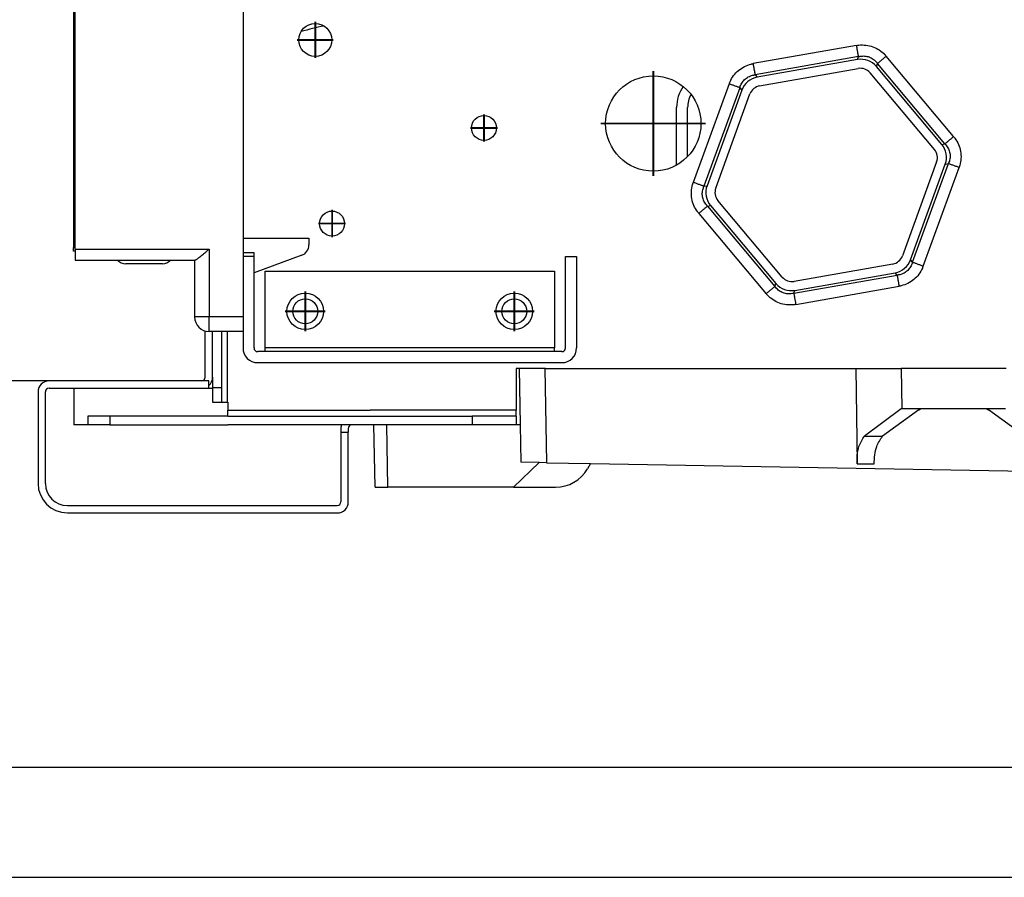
# Model space of a CAD drawing. Header units: inches. Extents: x -7205 to -1528, y -2875 to 5222.
# Tile 4 of 104: x -6410 to -6276, y -2578 to -2462. Entities that reach past the tile are written whole.
import ezdxf

# ---------------------------------------------------------------- set-up
doc = ezdxf.new("R2010")
doc.units = ezdxf.units.IN
doc.linetypes.add('DOT_CENTER', pattern=[14, 12, -1, 0, -1])
doc.layers.add('1', color=7, linetype='Continuous')

msp = doc.modelspace()

# ---------------------------------------------------------------- linework, layer by layer
at = {"color": 7, "linetype": 'Continuous'}
for p, q in [((-6379.454994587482, -2414.427884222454), (-6379.454994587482, -2491.294661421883)), ((-6402.554994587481, -2422.975430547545), (-6402.554994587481, -2492.594661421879)), ((-6402.354994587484, -2492.794661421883), (-6402.354994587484, -2422.775430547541)), ((-6295.677773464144, -2466.956924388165), (-6309.335261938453, -2469.3651080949)), ((-6309.016913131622, -2470.546284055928), (-6295.572937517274, -2468.175748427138)), ((-6284.180574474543, -2478.520665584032), (-6293.09486697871, -2467.897025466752)), ((-6285.183689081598, -2479.220868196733), (-6293.958620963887, -2468.763311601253)), ((-6311.440866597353, -2471.13192018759), (-6316.184062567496, -2484.163744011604)), ((-6315.001959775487, -2484.478633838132), (-6310.33291604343, -2471.650541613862)), ((-6320.337421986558, -2481.285045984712), (-6320.337421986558, -2473.478732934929)), ((-6320.337421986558, -2481.285045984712), (-6320.337421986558, -2473.478732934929)), ((-6318.837421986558, -2480.191639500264), (-6318.837421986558, -2473.478732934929)), ((-6320.337421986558, -2481.285045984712), (-6320.222981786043, -2481.285045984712)), ((-6284.885375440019, -2480.912688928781), (-6289.554419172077, -2493.740781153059)), ((-6288.446468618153, -2494.259402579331), (-6283.70327264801, -2481.227578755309)), ((-6315.70676074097, -2486.870657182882), (-6306.792468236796, -2497.494297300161)), ((-6305.928714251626, -2496.628011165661), (-6314.703646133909, -2486.170454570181)), ((-6379.454994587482, -2491.294661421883), (-6379.454994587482, -2493.294661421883)), ((-6379.454994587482, -2491.294661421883), (-6370.463564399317, -2491.294661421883)), ((-6370.463564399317, -2491.294661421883), (-6370.463564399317, -2492.244350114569)), ((-6402.554994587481, -2493.094661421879), (-6402.554994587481, -2492.594661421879)), ((-6402.354994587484, -2492.794661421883), (-6402.354994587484, -2494.294661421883)), ((-6402.354994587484, -2493.094661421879), (-6402.554994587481, -2493.094661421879)), ((-6379.454994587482, -2493.294661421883), (-6379.454994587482, -2493.794661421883)), ((-6377.954994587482, -2493.294661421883), (-6379.454994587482, -2493.294661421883)), ((-6379.454994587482, -2493.794661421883), (-6379.454994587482, -2494.421956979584)), ((-6379.454994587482, -2493.794661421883), (-6379.454994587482, -2494.421956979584)), ((-6377.954994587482, -2493.794661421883), (-6379.454994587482, -2493.794661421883)), ((-6377.954994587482, -2493.794661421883), (-6377.954994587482, -2493.294661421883)), ((-6371.450534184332, -2493.653889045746), (-6377.954994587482, -2496.021319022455)), ((-6377.954994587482, -2496.021319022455), (-6377.954994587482, -2493.794661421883)), ((-6377.954994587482, -2496.021319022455), (-6377.954994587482, -2493.794661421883)), ((-6335.474899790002, -2506.294661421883), (-6335.474899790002, -2493.794661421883)), ((-6335.474899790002, -2493.794661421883), (-6333.974899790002, -2493.794661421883)), ((-6333.974899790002, -2493.794661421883), (-6333.974899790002, -2506.294661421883)), ((-6402.354994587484, -2494.294661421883), (-6386.054994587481, -2494.294661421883)), ((-6390.446424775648, -2494.794661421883), (-6395.446424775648, -2494.794661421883)), ((-6386.054994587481, -2494.294661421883), (-6386.054994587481, -2502.049252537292)), ((-6386.054994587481, -2494.294661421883), (-6385.991486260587, -2494.294661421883)), ((-6379.454994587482, -2494.421956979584), (-6379.454994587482, -2494.794661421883)), ((-6379.454994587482, -2494.421956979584), (-6379.454994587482, -2494.794661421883)), ((-6379.454994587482, -2494.794661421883), (-6379.454994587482, -2497.528816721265)), ((-6379.454994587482, -2494.794661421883), (-6379.454994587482, -2497.528816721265)), ((-6290.870422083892, -2494.845038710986), (-6304.314397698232, -2497.215574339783)), ((-6377.954994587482, -2506.294661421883), (-6377.954994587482, -2496.021319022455)), ((-6376.454994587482, -2506.294661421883), (-6376.454994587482, -2495.794661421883)), ((-6376.454994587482, -2495.794661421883), (-6336.974899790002, -2495.794661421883)), ((-6336.974899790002, -2495.794661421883), (-6336.974899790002, -2506.294661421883)), ((-6304.20956175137, -2498.434398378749), (-6290.552073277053, -2496.026214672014)), ((-6379.454994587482, -2497.528816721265), (-6379.454994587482, -2500.294661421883)), ((-6379.454994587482, -2497.528816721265), (-6379.454994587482, -2500.294661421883)), ((-6379.454994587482, -2500.294661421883), (-6379.454994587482, -2501.02815808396)), ((-6379.454994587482, -2500.294661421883), (-6379.454994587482, -2501.02815808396)), ((-6379.454994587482, -2501.02815808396), (-6379.454994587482, -2501.549252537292)), ((-6379.454994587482, -2501.02815808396), (-6379.454994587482, -2501.549252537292)), ((-6379.454994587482, -2501.549252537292), (-6379.454994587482, -2501.921956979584)), ((-6379.454994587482, -2501.549252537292), (-6379.454994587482, -2501.921956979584)), ((-6379.454994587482, -2501.921956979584), (-6379.454994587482, -2502.049252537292)), ((-6379.454994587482, -2501.921956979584), (-6379.454994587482, -2502.049252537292)), ((-6379.454994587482, -2502.049252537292), (-6379.454994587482, -2504.049252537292)), ((-6379.454994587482, -2502.049252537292), (-6379.454994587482, -2504.049252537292)), ((-6384.600806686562, -2510.285045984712), (-6384.600806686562, -2503.973333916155)), ((-6379.454994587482, -2504.049252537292), (-6384.054994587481, -2504.049252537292)), ((-6383.600806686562, -2509.085045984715), (-6383.600806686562, -2504.049252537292)), ((-6383.600806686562, -2509.085045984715), (-6383.600806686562, -2504.049252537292)), ((-6383.600806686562, -2509.085045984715), (-6383.600806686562, -2504.049252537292)), ((-6383.600806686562, -2509.085045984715), (-6383.600806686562, -2504.049252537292)), ((-6383.600806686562, -2509.085045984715), (-6383.600806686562, -2504.049252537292)), ((-6382.400806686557, -2504.049252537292), (-6382.400806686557, -2511.685045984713)), ((-6379.454994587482, -2504.049252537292), (-6379.454994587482, -2506.294661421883)), ((-6376.454994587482, -2506.794661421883), (-6377.454994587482, -2506.794661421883)), ((-6376.454994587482, -2506.794661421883), (-6376.454994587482, -2506.294661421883)), ((-6336.974899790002, -2506.794661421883), (-6376.454994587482, -2506.794661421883)), ((-6336.974899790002, -2506.794661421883), (-6336.974899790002, -2506.294661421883)), ((-6335.974899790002, -2506.794661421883), (-6336.974899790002, -2506.794661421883)), ((-6377.454994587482, -2508.294661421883), (-6335.974899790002, -2508.294661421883)), ((-6383.600806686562, -2510.285045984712), (-6383.600806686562, -2509.085045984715)), ((-6383.600806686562, -2510.285045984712), (-6383.600806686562, -2509.085045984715)), ((-6383.600806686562, -2510.285045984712), (-6383.600806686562, -2509.085045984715)), ((-6383.600806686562, -2510.285045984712), (-6383.600806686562, -2509.085045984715)), ((-6383.600806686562, -2510.285045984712), (-6383.600806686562, -2509.085045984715)), ((-6383.600806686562, -2510.285045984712), (-6383.600806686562, -2510.785045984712)), ((-6383.600806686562, -2510.285045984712), (-6383.600806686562, -2510.785045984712)), ((-6383.600806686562, -2510.285045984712), (-6383.600806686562, -2510.785045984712)), ((-6383.600806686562, -2510.285045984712), (-6383.600806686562, -2510.785045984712)), ((-6341.79804749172, -2509.085045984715), (-6342.216008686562, -2509.085045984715)), ((-6342.216008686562, -2509.085045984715), (-6342.216008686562, -2511.785045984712)), ((-6341.79804749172, -2509.085045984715), (-6342.216008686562, -2509.085045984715)), ((-6342.216008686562, -2509.085045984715), (-6342.216008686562, -2511.785045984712)), ((-6338.298580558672, -2509.085045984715), (-6341.79804749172, -2509.085045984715)), ((-6341.79804749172, -2509.085045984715), (-6341.663643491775, -2516.785045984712)), ((-6338.298580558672, -2509.085045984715), (-6341.79804749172, -2509.085045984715)), ((-6338.298580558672, -2509.085045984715), (-6341.79804749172, -2509.085045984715)), ((-6338.216008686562, -2509.085045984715), (-6338.298580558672, -2509.085045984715)), ((-6338.216008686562, -2509.085045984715), (-6338.298580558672, -2509.085045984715)), ((-6338.216008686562, -2509.085045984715), (-6338.298580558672, -2509.085045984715)), ((-6338.216008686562, -2509.085045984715), (-6295.897112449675, -2509.085045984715)), ((-6295.897112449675, -2509.085045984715), (-6295.737912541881, -2522.110550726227)), ((-6295.897112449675, -2509.085045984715), (-6289.703814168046, -2509.085045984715)), ((-6275.427998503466, -2509.085045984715), (-6289.703814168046, -2509.085045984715)), ((-6405.900806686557, -2510.785045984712), (-6412.400806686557, -2510.785045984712)), ((-6405.900806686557, -2510.785045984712), (-6412.400806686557, -2510.785045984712)), ((-6405.900806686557, -2510.785045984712), (-6412.400806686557, -2510.785045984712)), ((-6388.100806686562, -2510.785045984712), (-6405.900806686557, -2510.785045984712)), ((-6388.100806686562, -2510.785045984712), (-6405.900806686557, -2510.785045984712)), ((-6388.100806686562, -2510.785045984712), (-6405.900806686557, -2510.785045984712)), ((-6388.100806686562, -2510.785045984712), (-6405.900806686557, -2510.785045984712)), ((-6385.600806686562, -2510.785045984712), (-6388.100806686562, -2510.785045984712)), ((-6385.600806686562, -2510.785045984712), (-6388.100806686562, -2510.785045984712)), ((-6385.600806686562, -2510.785045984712), (-6388.100806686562, -2510.785045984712)), ((-6385.600806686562, -2510.785045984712), (-6388.100806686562, -2510.785045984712)), ((-6385.100806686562, -2510.785045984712), (-6385.600806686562, -2510.785045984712)), ((-6385.100806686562, -2510.785045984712), (-6385.600806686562, -2510.785045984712)), ((-6385.100806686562, -2510.785045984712), (-6385.600806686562, -2510.785045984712)), ((-6385.100806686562, -2510.785045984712), (-6385.600806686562, -2510.785045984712)), ((-6384.100806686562, -2510.785045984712), (-6385.100806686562, -2510.785045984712)), ((-6384.100806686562, -2510.785045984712), (-6385.100806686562, -2510.785045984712)), ((-6384.100806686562, -2510.785045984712), (-6385.100806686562, -2510.785045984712)), ((-6384.100806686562, -2510.785045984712), (-6385.100806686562, -2510.785045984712)), ((-6384.100806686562, -2511.785045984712), (-6384.100806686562, -2510.785045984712)), ((-6383.600806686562, -2510.785045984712), (-6383.686593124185, -2510.785045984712)), ((-6383.600806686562, -2510.785045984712), (-6383.686593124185, -2510.785045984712)), ((-6383.600806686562, -2510.785045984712), (-6383.686593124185, -2510.785045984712)), ((-6383.600806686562, -2510.785045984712), (-6383.686593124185, -2510.785045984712)), ((-6383.600806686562, -2510.785045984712), (-6383.600806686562, -2511.685045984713)), ((-6383.600806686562, -2510.785045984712), (-6383.600806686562, -2511.685045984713)), ((-6407.400806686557, -2512.285045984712), (-6407.400806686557, -2524.785045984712)), ((-6406.400806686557, -2524.785045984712), (-6406.400806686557, -2512.285045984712)), ((-6405.900806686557, -2511.785045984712), (-6402.510806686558, -2511.785045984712)), ((-6402.510806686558, -2511.785045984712), (-6388.100806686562, -2511.785045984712)), ((-6402.510806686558, -2511.785045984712), (-6402.510806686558, -2516.785045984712)), ((-6402.510806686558, -2511.785045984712), (-6388.100806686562, -2511.785045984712)), ((-6388.100806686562, -2511.785045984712), (-6385.600806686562, -2511.785045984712)), ((-6388.100806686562, -2511.785045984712), (-6385.600806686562, -2511.785045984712)), ((-6385.600806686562, -2511.785045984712), (-6385.100806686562, -2511.785045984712)), ((-6385.600806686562, -2511.785045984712), (-6385.100806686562, -2511.785045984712)), ((-6385.100806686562, -2511.785045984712), (-6384.100806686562, -2511.785045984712)), ((-6385.100806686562, -2511.785045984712), (-6384.100806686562, -2511.785045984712)), ((-6384.100806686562, -2511.785045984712), (-6383.600806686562, -2511.785045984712)), ((-6384.100806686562, -2511.785045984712), (-6383.600806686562, -2511.785045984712)), ((-6383.600806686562, -2511.685045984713), (-6383.600806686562, -2511.785045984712)), ((-6383.600806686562, -2511.685045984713), (-6383.600806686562, -2511.785045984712)), ((-6383.600806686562, -2511.785045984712), (-6383.600806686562, -2513.685045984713)), ((-6382.400806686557, -2511.685045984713), (-6382.400806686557, -2513.685045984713)), ((-6342.216008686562, -2511.785045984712), (-6342.216008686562, -2514.785045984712)), ((-6383.600806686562, -2513.685045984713), (-6382.400806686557, -2513.685045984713)), ((-6382.400806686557, -2513.685045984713), (-6381.600806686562, -2513.685045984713)), ((-6381.500806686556, -2513.685045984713), (-6381.600806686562, -2513.685045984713)), ((-6381.500806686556, -2513.685045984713), (-6381.600806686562, -2513.685045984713)), ((-6381.500806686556, -2513.685045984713), (-6381.500806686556, -2514.785045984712)), ((-6381.500806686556, -2513.685045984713), (-6381.500806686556, -2514.785045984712)), ((-6397.600806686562, -2515.585045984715), (-6400.600806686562, -2515.585045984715)), ((-6400.600806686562, -2515.585045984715), (-6400.600806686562, -2516.785045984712)), ((-6397.600806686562, -2515.585045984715), (-6400.600806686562, -2515.585045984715)), ((-6400.600806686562, -2515.585045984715), (-6400.600806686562, -2516.785045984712)), ((-6381.500806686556, -2515.585045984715), (-6397.600806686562, -2515.585045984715)), ((-6381.500806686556, -2515.585045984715), (-6397.600806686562, -2515.585045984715)), ((-6381.500806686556, -2515.585045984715), (-6381.500806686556, -2514.785045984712)), ((-6381.500806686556, -2515.585045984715), (-6381.500806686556, -2514.785045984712)), ((-6381.500806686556, -2515.585045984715), (-6348.216008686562, -2515.585045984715)), ((-6342.216008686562, -2515.585045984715), (-6348.216008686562, -2515.585045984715)), ((-6342.216008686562, -2515.585045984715), (-6342.216008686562, -2514.785045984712)), ((-6342.216008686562, -2515.585045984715), (-6342.216008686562, -2516.785045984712)), ((-6289.729997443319, -2514.585045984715), (-6294.729535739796, -2518.316657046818)), ((-6287.307658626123, -2514.724244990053), (-6292.254161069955, -2518.316657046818)), ((-6289.613600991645, -2514.585045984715), (-6289.729997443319, -2514.585045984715)), ((-6287.082172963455, -2514.585045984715), (-6289.613600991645, -2514.585045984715)), ((-6287.307658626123, -2514.724244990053), (-6287.082172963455, -2514.585045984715)), ((-6278.04963970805, -2514.585045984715), (-6287.082172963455, -2514.585045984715)), ((-6275.518211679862, -2514.585045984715), (-6278.04963970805, -2514.585045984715)), ((-6278.04963970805, -2514.585045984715), (-6277.824154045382, -2514.724244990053)), ((-6272.87765160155, -2518.316657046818), (-6277.824154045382, -2514.724244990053)), ((-6400.600806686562, -2516.785045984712), (-6402.510806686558, -2516.785045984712)), ((-6397.600806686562, -2516.785045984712), (-6400.600806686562, -2516.785045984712)), ((-6397.600806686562, -2516.785045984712), (-6400.600806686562, -2516.785045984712)), ((-6397.600806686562, -2516.785045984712), (-6400.600806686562, -2516.785045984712)), ((-6397.600806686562, -2516.785045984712), (-6381.500806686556, -2516.785045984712)), ((-6397.600806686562, -2516.785045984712), (-6381.500806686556, -2516.785045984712)), ((-6397.600806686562, -2516.785045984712), (-6381.500806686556, -2516.785045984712)), ((-6366.021751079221, -2516.785045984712), (-6381.500806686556, -2516.785045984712)), ((-6366.021751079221, -2516.785045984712), (-6381.500806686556, -2516.785045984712)), ((-6366.021751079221, -2516.785045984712), (-6381.500806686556, -2516.785045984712)), ((-6364.738947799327, -2516.785045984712), (-6366.021751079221, -2516.785045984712)), ((-6364.738947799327, -2516.785045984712), (-6366.021751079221, -2516.785045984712)), ((-6362.100806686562, -2516.785045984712), (-6364.738947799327, -2516.785045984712)), ((-6362.100806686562, -2516.785045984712), (-6364.738947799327, -2516.785045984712)), ((-6362.100806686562, -2516.785045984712), (-6364.738947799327, -2516.785045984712)), ((-6361.600806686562, -2516.785045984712), (-6362.100806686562, -2516.785045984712)), ((-6361.600806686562, -2516.785045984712), (-6362.100806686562, -2516.785045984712)), ((-6361.600806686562, -2516.785045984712), (-6362.100806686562, -2516.785045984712)), ((-6361.600806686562, -2516.785045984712), (-6362.100806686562, -2516.785045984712)), ((-6361.600806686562, -2516.785045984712), (-6362.100806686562, -2516.785045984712)), ((-6359.851073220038, -2516.785045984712), (-6361.600806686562, -2516.785045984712)), ((-6359.851073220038, -2516.785045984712), (-6361.600806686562, -2516.785045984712)), ((-6359.851073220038, -2516.785045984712), (-6361.600806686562, -2516.785045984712)), ((-6359.851073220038, -2516.785045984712), (-6361.600806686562, -2516.785045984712)), ((-6361.452438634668, -2525.285045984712), (-6361.600806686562, -2516.785045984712)), ((-6359.851073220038, -2516.785045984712), (-6361.600806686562, -2516.785045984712)), ((-6359.851073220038, -2516.785045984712), (-6361.600806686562, -2516.785045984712)), ((-6358.101339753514, -2516.785045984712), (-6359.851073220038, -2516.785045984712)), ((-6358.101339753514, -2516.785045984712), (-6359.851073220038, -2516.785045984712)), ((-6358.101339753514, -2516.785045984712), (-6359.851073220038, -2516.785045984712)), ((-6358.101339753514, -2516.785045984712), (-6359.851073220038, -2516.785045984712)), ((-6358.101339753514, -2516.785045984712), (-6359.851073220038, -2516.785045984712)), ((-6358.101339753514, -2516.785045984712), (-6359.851073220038, -2516.785045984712)), ((-6348.216008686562, -2516.785045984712), (-6358.101339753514, -2516.785045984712)), ((-6348.216008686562, -2516.785045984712), (-6358.101339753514, -2516.785045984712)), ((-6348.216008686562, -2516.785045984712), (-6358.101339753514, -2516.785045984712)), ((-6348.216008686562, -2516.785045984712), (-6358.101339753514, -2516.785045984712)), ((-6348.216008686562, -2516.785045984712), (-6358.101339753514, -2516.785045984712)), ((-6348.216008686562, -2516.785045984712), (-6358.101339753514, -2516.785045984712)), ((-6347.04766612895, -2516.785045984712), (-6348.216008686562, -2516.785045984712)), ((-6347.04766612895, -2516.785045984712), (-6348.216008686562, -2516.785045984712)), ((-6347.04766612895, -2516.785045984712), (-6348.216008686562, -2516.785045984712)), ((-6347.04766612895, -2516.785045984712), (-6348.216008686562, -2516.785045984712)), ((-6347.04766612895, -2516.785045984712), (-6348.216008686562, -2516.785045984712)), ((-6347.04766612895, -2516.785045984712), (-6348.216008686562, -2516.785045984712)), ((-6346.300806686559, -2516.785045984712), (-6347.04766612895, -2516.785045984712)), ((-6346.300806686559, -2516.785045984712), (-6347.04766612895, -2516.785045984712)), ((-6346.300806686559, -2516.785045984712), (-6347.04766612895, -2516.785045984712)), ((-6346.300806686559, -2516.785045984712), (-6347.04766612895, -2516.785045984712)), ((-6346.300806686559, -2516.785045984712), (-6347.04766612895, -2516.785045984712)), ((-6346.300806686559, -2516.785045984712), (-6347.04766612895, -2516.785045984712)), ((-6342.216008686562, -2516.785045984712), (-6346.300806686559, -2516.785045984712)), ((-6342.216008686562, -2516.785045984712), (-6346.300806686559, -2516.785045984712)), ((-6342.216008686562, -2516.785045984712), (-6346.300806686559, -2516.785045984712)), ((-6342.216008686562, -2516.785045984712), (-6346.300806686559, -2516.785045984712)), ((-6341.663643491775, -2516.785045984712), (-6342.216008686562, -2516.785045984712)), ((-6341.663643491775, -2516.785045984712), (-6342.216008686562, -2516.785045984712)), ((-6341.663643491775, -2516.785045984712), (-6341.57461589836, -2521.885433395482)), ((-6366.100806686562, -2517.265584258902), (-6366.100806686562, -2517.765584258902)), ((-6366.100806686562, -2517.765584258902), (-6366.100806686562, -2527.285045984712)), ((-6366.100806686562, -2517.765584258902), (-6365.100806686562, -2517.765584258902)), ((-6365.100806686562, -2517.265584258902), (-6365.100806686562, -2517.765584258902)), ((-6365.100806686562, -2527.285045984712), (-6365.100806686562, -2517.765584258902)), ((-6339.087605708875, -2521.928844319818), (-6342.563054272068, -2525.285045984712)), ((-6339.087605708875, -2521.928844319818), (-6341.57461589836, -2521.885433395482)), ((-6338.074082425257, -2521.946535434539), (-6339.087605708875, -2521.928844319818)), ((-6338.074082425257, -2521.946535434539), (-6332.075192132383, -2522.051246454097)), ((-6332.075192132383, -2522.051246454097), (-6332.498851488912, -2522.785045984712)), ((-6332.075192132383, -2522.051246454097), (-6032.231017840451, -2527.285045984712)), ((-6361.452438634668, -2525.285045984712), (-6359.702705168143, -2525.285045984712)), ((-6342.563054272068, -2525.285045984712), (-6359.702705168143, -2525.285045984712)), ((-6342.563054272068, -2525.285045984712), (-6336.828978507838, -2525.285045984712)), ((-6403.400806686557, -2527.785045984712), (-6366.600806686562, -2527.785045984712)), ((-6403.400806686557, -2528.785045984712), (-6366.600806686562, -2528.785045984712)), ((-6420.899200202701, -2578.485045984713), (-5998.200003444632, -2578.485045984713))]:
    msp.add_line(p, q, dxfattribs=at)
at = {"color": 126, "linetype": 'Continuous', "true_color": 0x008060}
for p, q in [((-6295.799280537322, -2465.032032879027), (-6309.879419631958, -2467.514740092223)), ((-6295.531412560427, -2466.554801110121), (-6309.610330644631, -2469.037293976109)), ((-6295.677773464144, -2466.956924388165), (-6295.531412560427, -2466.554801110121)), ((-6282.574323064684, -2477.45299161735), (-6291.764467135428, -2466.500602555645)), ((-6293.09486697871, -2467.897025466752), (-6292.948505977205, -2467.494901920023)), ((-6283.759145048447, -2478.446356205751), (-6292.948505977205, -2467.494901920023)), ((-6309.610330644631, -2469.037293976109), (-6309.335261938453, -2469.3651080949)), ((-6313.168625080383, -2470.274702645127), (-6318.058607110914, -2483.709814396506)), ((-6311.715935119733, -2470.804106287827), (-6316.605492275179, -2484.238053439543)), ((-6311.715935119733, -2470.804106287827), (-6311.440866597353, -2471.13192018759)), ((-6284.180574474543, -2478.520665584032), (-6283.759145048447, -2478.446356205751)), ((-6288.171400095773, -2494.587216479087), (-6283.281842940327, -2481.153269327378)), ((-6286.718710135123, -2495.116620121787), (-6281.828728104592, -2481.681508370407)), ((-6283.70327264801, -2481.227578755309), (-6283.281842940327, -2481.153269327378)), ((-6316.605492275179, -2484.238053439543), (-6316.184062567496, -2484.163744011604)), ((-6316.128190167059, -2486.94496656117), (-6315.70676074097, -2486.870657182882)), ((-6316.128190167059, -2486.94496656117), (-6306.938829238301, -2497.896420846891)), ((-6317.312998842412, -2487.938347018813), (-6308.122855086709, -2498.89073568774)), ((-6402.354994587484, -2492.594661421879), (-6402.554994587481, -2492.594661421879)), ((-6402.354994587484, -2492.794661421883), (-6384.054994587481, -2492.794661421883)), ((-6384.054994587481, -2492.794661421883), (-6384.054994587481, -2502.049252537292)), ((-6288.171400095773, -2494.587216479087), (-6288.446468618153, -2494.259402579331)), ((-6304.355922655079, -2498.836521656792), (-6290.277004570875, -2496.354028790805)), ((-6290.277004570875, -2496.354028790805), (-6290.552073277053, -2496.026214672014)), ((-6306.938829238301, -2497.896420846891), (-6306.792468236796, -2497.494297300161)), ((-6304.088054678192, -2500.359289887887), (-6290.007935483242, -2497.876586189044)), ((-6304.355922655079, -2498.836521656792), (-6304.20956175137, -2498.434398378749)), ((-6384.054994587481, -2502.049252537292), (-6386.054994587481, -2502.049252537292)), ((-6384.054994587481, -2504.049252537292), (-6384.054994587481, -2502.049252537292)), ((-6379.454994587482, -2502.049252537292), (-6384.054994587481, -2502.049252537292)), ((-6381.600806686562, -2504.049252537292), (-6381.600806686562, -2513.685045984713)), ((-6340.300806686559, -2506.285045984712), (-6376.454994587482, -2506.294661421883)), ((-6336.974899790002, -2506.294661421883), (-6340.300806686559, -2506.285045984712)), ((-6336.974899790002, -2506.294661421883), (-6340.300806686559, -2506.285045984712)), ((-6336.974899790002, -2506.294661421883), (-6340.300806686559, -2506.285045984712)), ((-6338.298580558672, -2509.085045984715), (-6338.074082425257, -2521.946535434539)), ((-6289.703814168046, -2509.085045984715), (-6289.613600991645, -2514.585045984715)), ((-6383.600806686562, -2511.685045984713), (-6382.400806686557, -2511.685045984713)), ((-6397.600806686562, -2515.585045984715), (-6397.600806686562, -2516.785045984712)), ((-6397.600806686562, -2515.585045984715), (-6397.600806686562, -2516.785045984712)), ((-6381.500806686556, -2514.785045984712), (-6362.100806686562, -2514.785045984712)), ((-6381.500806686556, -2514.785045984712), (-6362.100806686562, -2514.785045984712)), ((-6342.216008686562, -2514.785045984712), (-6362.100806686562, -2514.785045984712)), ((-6348.216008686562, -2515.585045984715), (-6348.216008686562, -2516.785045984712)), ((-6359.702705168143, -2525.285045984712), (-6359.851073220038, -2516.785045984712)), ((-6294.729535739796, -2518.316657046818), (-6292.254161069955, -2518.316657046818)), ((-6295.737912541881, -2522.110550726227), (-6293.403483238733, -2522.110550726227))]:
    msp.add_line(p, q, dxfattribs=at)
at = {"color": 7, "linetype": 'Continuous'}
for centre, radius in [((-6369.600806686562, -2464.285045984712), 2.25), ((-6369.600806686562, -2464.285045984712), 2.25), ((-6323.519568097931, -2475.68303574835), 6.5), ((-6346.600806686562, -2476.285045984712), 1.69999999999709), ((-6346.600806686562, -2476.285045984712), 1.69999999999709), ((-6367.307963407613, -2489.320214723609), 1.69999999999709), ((-6367.307963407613, -2489.320214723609), 1.69999999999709), ((-6370.964947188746, -2501.294661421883), 2.5), ((-6342.464947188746, -2501.294661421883), 2.5), ((-6370.964947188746, -2501.294661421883), 1.700000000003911), ((-6342.464947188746, -2501.294661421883), 1.700000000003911)]:
    msp.add_circle(centre, radius, dxfattribs=at)
for centre, radius, start, end in [((-6357.862779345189, -2512.997244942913), 51.69905010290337, 101.7587819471, 105.3374252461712), ((-6295.200471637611, -2469.663837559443), 2.748671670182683, 40.00000000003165, 100.0000000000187), ((-6295.274623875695, -2469.867569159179), 1.717919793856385, 39.99999999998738, 99.99999999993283), ((-6308.857960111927, -2472.072021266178), 2.748671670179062, 99.9999999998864, 160.0000000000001), ((-6315.337421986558, -2473.478732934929), 5.000000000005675, 145.1550013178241, 180), ((-6315.337421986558, -2473.478732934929), 5.000000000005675, 145.1550013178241, 180), ((-6308.718599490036, -2472.238104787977), 1.717919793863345, 100.0000000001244, 160.0000000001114), ((-6315.337421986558, -2473.478732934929), 3.500000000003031, 149.8908347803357, 180), ((-6286.499691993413, -2480.325125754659), 1.717919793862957, 339.9999999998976, 39.9999999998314), ((-6286.286179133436, -2480.287477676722), 2.748671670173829, 340.0000000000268, 40.0000000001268), ((-6313.60115608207, -2485.103845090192), 2.74867167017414, 160.000000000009, 220.0000000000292), ((-6313.387643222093, -2485.066197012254), 1.717919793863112, 159.9999999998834, 219.9999999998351), ((-6371.963564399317, -2492.244350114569), 1.499999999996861, 289.9999999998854, 0), ((-6291.168735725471, -2493.153217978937), 1.71791979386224, 279.9999999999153, 339.9999999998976), ((-6395.446424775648, -2493.294661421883), 1.500000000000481, 221.8103148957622, 270), ((-6390.446424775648, -2493.294661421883), 1.5, 270, 318.1896851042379), ((-6291.029375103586, -2493.319301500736), 2.748671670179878, 280.0000000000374, 339.9999999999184), ((-6304.612711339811, -2495.523753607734), 1.717919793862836, 219.9999999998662, 279.9999999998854), ((-6304.686863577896, -2495.727485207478), 2.748671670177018, 219.9999999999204, 279.9999999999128), ((-6384.054994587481, -2502.049252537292), 2, 180, 270), ((-6377.454994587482, -2506.294661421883), 2, 180, 270), ((-6377.454994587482, -2506.294661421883), 0.5, 180, 270), ((-6335.974899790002, -2506.294661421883), 0.5, 270, 0), ((-6335.974899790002, -2506.294661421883), 2, 270, 0), ((-6385.100806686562, -2510.285045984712), 0.5, 270, 0), ((-6385.100806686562, -2510.285045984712), 1.500000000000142, 311.8103148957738, 0), ((-6405.900806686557, -2512.285045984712), 1.5, 90, 180), ((-6405.900806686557, -2512.285045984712), 0.5, 90, 180), ((-6364.600806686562, -2517.265584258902), 1.499999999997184, 161.3153720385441, 180), ((-6364.600806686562, -2517.265584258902), 0.4999999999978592, 106.03844100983, 180), ((-6336.828978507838, -2520.285045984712), 5, 270, 330.000000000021), ((-6403.400806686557, -2524.785045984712), 4, 180, 270), ((-6403.400806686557, -2524.785045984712), 3, 180, 270), ((-6366.600806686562, -2527.285045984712), 0.5, 270, 0), ((-6366.600806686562, -2527.285045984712), 1.5, 270, 0)]:
    msp.add_arc(centre, radius, start, end, dxfattribs=at)
at = {"color": 126, "linetype": 'Continuous', "true_color": 0x008060}
for points in [[(-6295.799280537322, -2465.032032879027), (-6295.646304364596, -2465.007723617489), (-6295.492358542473, -2464.98859758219), (-6294.526747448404, -2464.992505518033), (-6293.579470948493, -2465.214249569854), (-6292.713530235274, -2465.652456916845), (-6291.971708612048, -2466.269969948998), (-6291.866062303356, -2466.383604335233), (-6291.764467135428, -2466.500602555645)], [(-6295.531412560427, -2466.554801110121), (-6295.554178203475, -2466.425189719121), (-6295.581044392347, -2466.27239096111), (-6295.607870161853, -2466.119872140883), (-6295.645197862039, -2465.907685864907), (-6295.681413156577, -2465.701858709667), (-6295.719595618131, -2465.484882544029), (-6295.763664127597, -2465.23447818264), (-6295.799280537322, -2465.032032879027)], [(-6295.531412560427, -2466.554801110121), (-6295.430290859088, -2466.530993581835), (-6295.328443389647, -2466.510917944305), (-6294.699912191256, -2466.476685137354), (-6294.087037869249, -2466.607360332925), (-6293.535006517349, -2466.900732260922), (-6293.075752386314, -2467.330856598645), (-6293.010648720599, -2467.411686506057), (-6292.948505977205, -2467.494901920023)], [(-6292.948505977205, -2467.494901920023), (-6292.835293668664, -2467.399784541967), (-6292.728953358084, -2467.310468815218), (-6292.577928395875, -2467.183637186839), (-6292.445378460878, -2467.072328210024), (-6292.266574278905, -2466.922185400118), (-6292.116611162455, -2466.796266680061), (-6291.942018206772, -2466.649673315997), (-6291.764467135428, -2466.500602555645)], [(-6313.168625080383, -2470.274702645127), (-6313.113189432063, -2470.130066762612), (-6313.052780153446, -2469.987182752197), (-6312.566590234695, -2469.152892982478), (-6311.900916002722, -2468.443399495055), (-6311.088446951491, -2467.912576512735), (-6310.182754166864, -2467.578896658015), (-6310.031523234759, -2467.544221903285), (-6309.879419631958, -2467.514740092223)], [(-6309.610330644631, -2469.037293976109), (-6309.633265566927, -2468.907712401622), (-6309.660278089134, -2468.75493927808), (-6309.694605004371, -2468.560732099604), (-6309.724726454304, -2468.390285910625), (-6309.761090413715, -2468.184484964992), (-6309.799419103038, -2467.967534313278), (-6309.834500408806, -2467.768955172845), (-6309.879419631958, -2467.514740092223)], [(-6311.715935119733, -2470.804106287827), (-6311.685992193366, -2470.70462856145), (-6311.652454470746, -2470.606388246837), (-6311.367835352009, -2470.044947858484), (-6310.948230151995, -2469.579520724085), (-6310.418146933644, -2469.248133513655), (-6309.816021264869, -2469.065469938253), (-6309.713468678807, -2469.049503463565), (-6309.610330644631, -2469.037293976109)], [(-6311.715935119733, -2470.804106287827), (-6311.824039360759, -2470.764675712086), (-6311.985325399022, -2470.705883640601), (-6312.130823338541, -2470.6528560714), (-6312.333246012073, -2470.579089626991), (-6312.552618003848, -2470.499154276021), (-6312.736603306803, -2470.432118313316), (-6312.926073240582, -2470.363085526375), (-6313.168625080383, -2470.274702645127)], [(-6283.759145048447, -2478.446356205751), (-6283.670945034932, -2478.37245046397), (-6283.539386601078, -2478.262168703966), (-6283.404410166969, -2478.149008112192), (-6283.255619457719, -2478.024257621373), (-6283.076707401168, -2477.874243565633), (-6282.926659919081, -2477.748425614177), (-6282.772140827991, -2477.618856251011), (-6282.574323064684, -2477.45299161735)], [(-6282.574323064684, -2477.45299161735), (-6282.476782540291, -2477.573318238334), (-6282.383245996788, -2477.69707621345), (-6281.90382482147, -2478.535273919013), (-6281.622222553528, -2479.46651145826), (-6281.568750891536, -2480.435541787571), (-6281.732622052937, -2481.386734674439), (-6281.778208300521, -2481.535041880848), (-6281.828728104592, -2481.681508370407)], [(-6283.759145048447, -2478.446356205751), (-6283.687966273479, -2478.522026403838), (-6283.61965652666, -2478.600191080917), (-6283.275744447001, -2479.127398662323), (-6283.082475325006, -2479.723500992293), (-6283.060527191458, -2480.348260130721), (-6283.203398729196, -2480.961048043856), (-6283.240847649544, -2481.057844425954), (-6283.281842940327, -2481.153269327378)], [(-6281.828728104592, -2481.681508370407), (-6282.046608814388, -2481.602296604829), (-6282.260859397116, -2481.524393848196), (-6282.444890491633, -2481.45748107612), (-6282.664319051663, -2481.377703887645), (-6282.866799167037, -2481.304095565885), (-6283.012344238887, -2481.251190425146), (-6283.158157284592, -2481.198196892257), (-6283.281842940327, -2481.153269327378)], [(-6317.312998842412, -2487.938347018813), (-6317.410551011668, -2487.818006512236), (-6317.504089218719, -2487.694246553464), (-6317.983510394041, -2486.856048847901), (-6318.265112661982, -2485.924811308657), (-6318.31858432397, -2484.955780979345), (-6318.154713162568, -2484.004588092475), (-6318.109126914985, -2483.856280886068), (-6318.058607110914, -2483.709814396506)], [(-6316.605492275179, -2484.238053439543), (-6316.729180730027, -2484.193124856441), (-6316.874992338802, -2484.140131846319), (-6317.040531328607, -2484.0799585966), (-6317.223015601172, -2484.013619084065), (-6317.442445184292, -2483.933841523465), (-6317.626475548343, -2483.866929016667), (-6317.840726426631, -2483.789026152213), (-6318.058607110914, -2483.709814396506)], [(-6316.128190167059, -2486.94496656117), (-6316.199368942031, -2486.869296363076), (-6316.267678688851, -2486.791131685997), (-6316.611590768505, -2486.263924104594), (-6316.8048598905, -2485.667821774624), (-6316.826808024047, -2485.043062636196), (-6316.683936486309, -2484.430274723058), (-6316.646487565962, -2484.33347834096), (-6316.605492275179, -2484.238053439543)], [(-6316.128190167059, -2486.94496656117), (-6316.216390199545, -2487.018872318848), (-6316.347948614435, -2487.129154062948), (-6316.482925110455, -2487.242314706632), (-6316.631715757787, -2487.367065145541), (-6316.810627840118, -2487.517079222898), (-6316.960675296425, -2487.642897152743), (-6317.135360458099, -2487.789380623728), (-6317.312998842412, -2487.938347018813)], [(-6288.171400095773, -2494.587216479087), (-6288.201343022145, -2494.686694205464), (-6288.234880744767, -2494.784934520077), (-6288.519499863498, -2495.346374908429), (-6288.939105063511, -2495.811802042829), (-6289.469188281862, -2496.143189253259), (-6290.071313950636, -2496.325852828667), (-6290.173866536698, -2496.341819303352), (-6290.277004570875, -2496.354028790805)], [(-6286.718710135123, -2495.116620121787), (-6286.774145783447, -2495.261256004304), (-6286.834555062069, -2495.404140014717), (-6287.320744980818, -2496.238429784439), (-6287.986419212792, -2496.947923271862), (-6288.798888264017, -2497.478746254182), (-6289.704581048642, -2497.812426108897), (-6289.85581446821, -2497.847101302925), (-6290.007935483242, -2497.876586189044)], [(-6288.171400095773, -2494.587216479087), (-6288.06329581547, -2494.626647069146), (-6287.902009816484, -2494.685439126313), (-6287.736521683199, -2494.745751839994), (-6287.554089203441, -2494.812233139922), (-6287.334717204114, -2494.892168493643), (-6287.15073190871, -2494.959204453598), (-6286.961262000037, -2495.028237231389), (-6286.718710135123, -2495.116620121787)], [(-6290.277004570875, -2496.354028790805), (-6290.254069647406, -2496.483610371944), (-6290.227057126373, -2496.636383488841), (-6290.196399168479, -2496.809831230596), (-6290.162608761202, -2497.001036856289), (-6290.121983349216, -2497.230957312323), (-6290.087916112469, -2497.423788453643), (-6290.043688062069, -2497.674164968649), (-6290.007935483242, -2497.876586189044)], [(-6306.938829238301, -2497.896420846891), (-6307.039582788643, -2497.981073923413), (-6307.158381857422, -2498.080853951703), (-6307.309406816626, -2498.207685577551), (-6307.441956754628, -2498.318994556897), (-6307.62076090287, -2498.469137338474), (-6307.770724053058, -2498.595056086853), (-6307.92515806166, -2498.724727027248), (-6308.122855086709, -2498.89073568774)], [(-6304.355922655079, -2498.836521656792), (-6304.457044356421, -2498.860329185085), (-6304.558891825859, -2498.880404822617), (-6305.18742302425, -2498.914637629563), (-6305.800297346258, -2498.783962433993), (-6306.352328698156, -2498.490590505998), (-6306.811582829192, -2498.060466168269), (-6306.876686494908, -2497.979636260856), (-6306.938829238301, -2497.896420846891)], [(-6304.088054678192, -2500.359289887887), (-6304.241030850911, -2500.383599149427), (-6304.394976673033, -2500.402725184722), (-6305.360587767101, -2500.39881724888), (-6306.307864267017, -2500.177073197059), (-6307.173804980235, -2499.738865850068), (-6307.915626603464, -2499.121352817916), (-6308.021271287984, -2499.00772036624), (-6308.122855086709, -2498.89073568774)], [(-6304.355922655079, -2498.836521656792), (-6304.336018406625, -2498.949858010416), (-6304.306290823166, -2499.118931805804), (-6304.275779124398, -2499.292404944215), (-6304.242137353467, -2499.483636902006), (-6304.201677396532, -2499.713586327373), (-6304.167739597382, -2499.906440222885), (-6304.132788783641, -2500.10504235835), (-6304.088054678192, -2500.359289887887)]]:
    msp.add_spline(points, degree=3, dxfattribs=at)
at = {"color": 7, "linetype": 'Continuous'}
for points in [[(-6385.991486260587, -2494.294661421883), (-6385.984144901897, -2494.294292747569), (-6385.976803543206, -2494.293924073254), (-6385.899171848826, -2494.268772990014), (-6385.799352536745, -2494.216205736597), (-6385.672870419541, -2494.133806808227), (-6385.455926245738, -2493.973636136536), (-6385.189909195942, -2493.761531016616), (-6384.924370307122, -2493.540970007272), (-6384.635875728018, -2493.29586892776), (-6384.348769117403, -2493.048846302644), (-6384.054994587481, -2492.794661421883)], [(-6295.737912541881, -2522.110550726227), (-6295.473878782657, -2519.717863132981), (-6294.729535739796, -2518.316657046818)], [(-6293.403483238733, -2522.110550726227), (-6293.050559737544, -2519.717863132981), (-6292.254161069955, -2518.316657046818)]]:
    msp.add_spline(points, degree=3, dxfattribs=at)
at = {"layer": '1', "color": 7, "linetype": 'Continuous'}
msp.add_line((-6554.95011228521, -2563.485045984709), (-5998.200003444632, -2563.485045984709), dxfattribs=at)
at = {"layer": '1', "color": 30, "linetype": 'DOT_CENTER', "true_color": 0xff8000, "const_width": 0.25}
for points in [[(-6369.600806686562, -2461.810045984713), (-6369.600806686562, -2466.76004598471)], [(-6369.600806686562, -2461.810045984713), (-6369.600806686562, -2466.76004598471)], [(-6367.125806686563, -2464.285045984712), (-6372.07580668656, -2464.285045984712)], [(-6367.125806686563, -2464.285045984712), (-6372.07580668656, -2464.285045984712)], [(-6323.519568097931, -2468.533035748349), (-6323.519568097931, -2482.833035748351)], [(-6346.600806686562, -2474.415045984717), (-6346.600806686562, -2478.155045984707)], [(-6346.600806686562, -2474.415045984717), (-6346.600806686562, -2478.155045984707)], [(-6344.730806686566, -2476.285045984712), (-6348.470806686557, -2476.285045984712)], [(-6344.730806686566, -2476.285045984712), (-6348.470806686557, -2476.285045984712)], [(-6316.369568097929, -2475.68303574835), (-6330.669568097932, -2475.68303574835)], [(-6367.307963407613, -2487.450214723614), (-6367.307963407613, -2491.190214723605)], [(-6367.307963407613, -2487.450214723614), (-6367.307963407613, -2491.190214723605)], [(-6365.437963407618, -2489.320214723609), (-6369.177963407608, -2489.320214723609)], [(-6365.437963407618, -2489.320214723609), (-6369.177963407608, -2489.320214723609)], [(-6370.964947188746, -2498.544661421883), (-6370.964947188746, -2504.044661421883)], [(-6342.464947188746, -2498.544661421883), (-6342.464947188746, -2504.044661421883)], [(-6368.214947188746, -2501.294661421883), (-6373.714947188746, -2501.294661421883)], [(-6339.714947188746, -2501.294661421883), (-6345.214947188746, -2501.294661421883)]]:
    msp.add_lwpolyline(points, dxfattribs=at)

doc.saveas('drawing.dxf')
